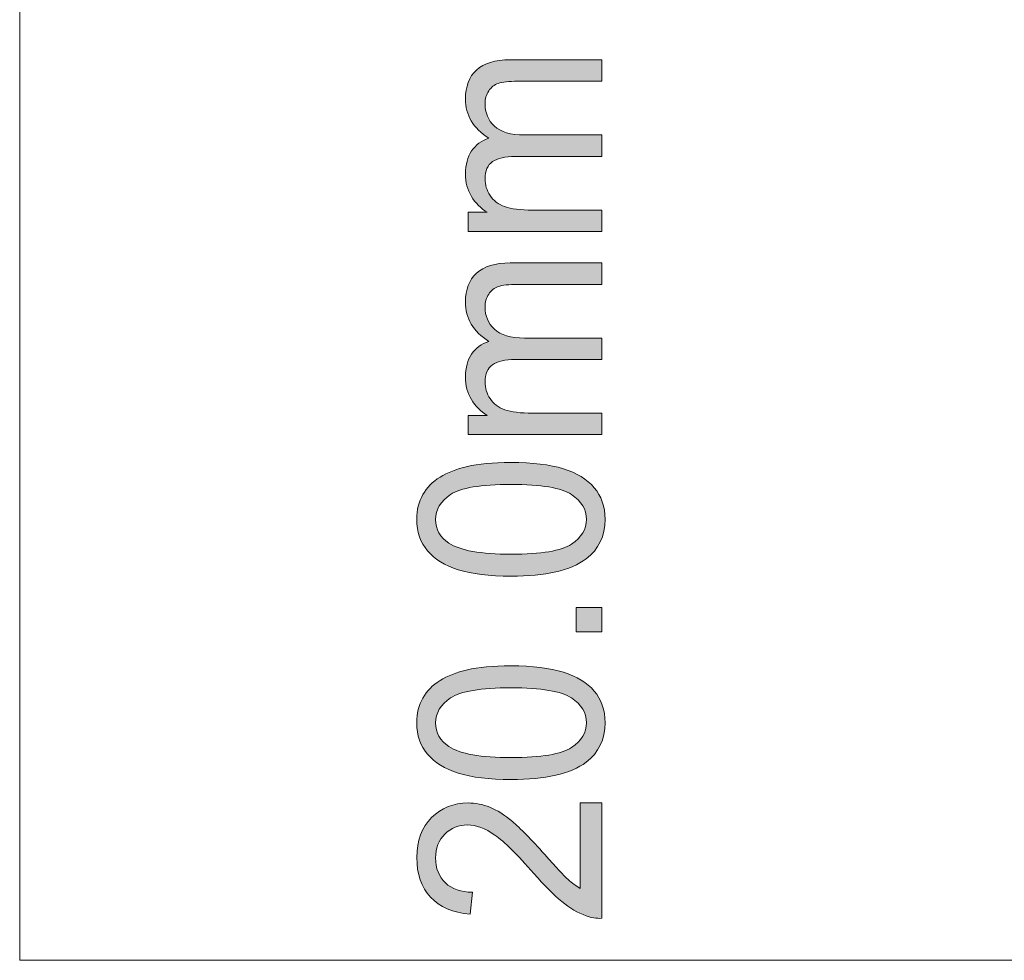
# Model space of a CAD drawing. Header units: millimetres. Extents: x 7 to 595, y -296 to -6.
# Tile 27 of 131: x 9 to 25, y -80 to -64. Entities that reach past the tile are written whole.
import ezdxf

# ---------------------------------------------------------------- set-up
doc = ezdxf.new("R2010")
doc.units = ezdxf.units.MM
doc.header["$MEASUREMENT"] = 0
doc.layers.add('Layer 1', color=7, linetype='Continuous', lineweight=0)

# ---------------------------------------------------------------- blocks, each defined once
blk = doc.blocks.new('Block_1')
at = {"layer": 'Layer 1', "true_color": 0x010101, "transparency": 33554687}
h = blk.add_hatch(color=18, dxfattribs=at)
edge = h.paths.add_edge_path()
edge.add_spline(control_points=[(18.283, -67.422), (18.283, -67.422), (16.063, -67.422), (16.063, -67.422), (16.063, -67.422), (16.063, -67.102), (16.063, -67.102), (16.063, -67.102), (16.377, -67.102), (16.377, -67.102), (16.268, -67.037), (16.18, -66.949), (16.115, -66.839), (16.049, -66.73), (16.016, -66.606), (16.016, -66.466), (16.016, -66.31), (16.05, -66.183), (16.118, -66.084), (16.186, -65.984), (16.281, -65.914), (16.404, -65.873), (16.145, -65.706), (16.016, -65.489), (16.016, -65.222), (16.016, -65.012), (16.076, -64.851), (16.198, -64.739), (16.32, -64.626), (16.508, -64.569), (16.761, -64.569), (16.761, -64.569), (18.283, -64.569), (18.283, -64.569), (18.283, -64.569), (18.283, -64.926), (18.283, -64.926), (18.283, -64.926), (16.886, -64.926), (16.886, -64.926), (16.736, -64.926), (16.628, -64.938), (16.561, -64.961), (16.495, -64.984), (16.442, -65.026), (16.402, -65.087), (16.361, -65.148), (16.341, -65.22), (16.341, -65.301), (16.341, -65.45), (16.393, -65.573), (16.496, -65.671), (16.601, -65.769), (16.767, -65.817), (16.995, -65.817), (16.995, -65.817), (18.283, -65.817), (18.283, -65.817), (18.283, -65.817), (18.283, -66.174), (18.283, -66.174), (18.283, -66.174), (16.842, -66.174), (16.842, -66.174), (16.675, -66.174), (16.55, -66.203), (16.467, -66.261), (16.383, -66.319), (16.341, -66.414), (16.341, -66.546), (16.341, -66.646), (16.369, -66.739), (16.424, -66.824), (16.48, -66.909), (16.561, -66.97), (16.669, -67.009), (16.776, -67.047), (16.931, -67.066), (17.133, -67.066), (17.133, -67.066), (18.283, -67.066), (18.283, -67.066), (18.283, -67.066), (18.283, -67.422), (18.283, -67.422)], knot_values=[0, 0, 0, 0, 1, 1, 1, 2, 2, 2, 3, 3, 3, 4, 4, 4, 5, 5, 5, 6, 6, 6, 7, 7, 7, 8, 8, 8, 9, 9, 9, 10, 10, 10, 11, 11, 11, 12, 12, 12, 13, 13, 13, 14, 14, 14, 15, 15, 15, 16, 16, 16, 17, 17, 17, 18, 18, 18, 19, 19, 19, 20, 20, 20, 21, 21, 21, 22, 22, 22, 23, 23, 23, 24, 24, 24, 25, 25, 25, 26, 26, 26, 27, 27, 27, 28, 28, 28, 28], degree=3, periodic=0)
h = blk.add_hatch(color=18, dxfattribs=at)
edge = h.paths.add_edge_path()
edge.add_spline(control_points=[(18.283, -70.798), (18.283, -70.798), (16.063, -70.798), (16.063, -70.798), (16.063, -70.798), (16.063, -70.478), (16.063, -70.478), (16.063, -70.478), (16.377, -70.478), (16.377, -70.478), (16.268, -70.412), (16.18, -70.324), (16.115, -70.215), (16.049, -70.106), (16.016, -69.981), (16.016, -69.841), (16.016, -69.686), (16.05, -69.558), (16.118, -69.459), (16.186, -69.36), (16.281, -69.29), (16.404, -69.249), (16.145, -69.082), (16.016, -68.865), (16.016, -68.597), (16.016, -68.388), (16.076, -68.227), (16.198, -68.114), (16.32, -68.002), (16.508, -67.945), (16.761, -67.945), (16.761, -67.945), (18.283, -67.945), (18.283, -67.945), (18.283, -67.945), (18.283, -68.302), (18.283, -68.302), (18.283, -68.302), (16.886, -68.302), (16.886, -68.302), (16.736, -68.302), (16.628, -68.314), (16.561, -68.337), (16.495, -68.36), (16.442, -68.401), (16.402, -68.463), (16.361, -68.524), (16.341, -68.595), (16.341, -68.677), (16.341, -68.826), (16.393, -68.949), (16.496, -69.046), (16.601, -69.144), (16.767, -69.193), (16.995, -69.193), (16.995, -69.193), (18.283, -69.193), (18.283, -69.193), (18.283, -69.193), (18.283, -69.55), (18.283, -69.55), (18.283, -69.55), (16.842, -69.55), (16.842, -69.55), (16.675, -69.55), (16.55, -69.579), (16.467, -69.637), (16.383, -69.695), (16.341, -69.79), (16.341, -69.922), (16.341, -70.022), (16.369, -70.114), (16.424, -70.199), (16.48, -70.284), (16.561, -70.346), (16.669, -70.384), (16.776, -70.422), (16.931, -70.441), (17.133, -70.441), (17.133, -70.441), (18.283, -70.441), (18.283, -70.441), (18.283, -70.441), (18.283, -70.798), (18.283, -70.798)], knot_values=[0, 0, 0, 0, 1, 1, 1, 2, 2, 2, 3, 3, 3, 4, 4, 4, 5, 5, 5, 6, 6, 6, 7, 7, 7, 8, 8, 8, 9, 9, 9, 10, 10, 10, 11, 11, 11, 12, 12, 12, 13, 13, 13, 14, 14, 14, 15, 15, 15, 16, 16, 16, 17, 17, 17, 18, 18, 18, 19, 19, 19, 20, 20, 20, 21, 21, 21, 22, 22, 22, 23, 23, 23, 24, 24, 24, 25, 25, 25, 26, 26, 26, 27, 27, 27, 28, 28, 28, 28], degree=3, periodic=0)
h = blk.add_hatch(color=18, dxfattribs=at)
edge = h.paths.add_edge_path()
edge.add_spline(control_points=[(16.773, -72.784), (17.277, -72.784), (17.612, -72.729), (17.778, -72.617), (17.944, -72.506), (18.027, -72.368), (18.027, -72.205), (18.027, -72.041), (17.943, -71.903), (17.777, -71.792), (17.61, -71.681), (17.276, -71.625), (16.773, -71.625), (16.269, -71.625), (15.934, -71.681), (15.768, -71.792), (15.602, -71.903), (15.519, -72.042), (15.519, -72.209), (15.519, -72.372), (15.593, -72.503), (15.739, -72.601), (15.925, -72.723), (16.27, -72.784), (16.773, -72.784)], knot_values=[0, 0, 0, 0, 1, 1, 1, 2, 2, 2, 3, 3, 3, 4, 4, 4, 5, 5, 5, 6, 6, 6, 7, 7, 7, 8, 8, 8, 8], degree=3, periodic=0)
edge = h.paths.add_edge_path()
edge.add_spline(control_points=[(16.772, -73.149), (16.41, -73.149), (16.118, -73.114), (15.897, -73.043), (15.675, -72.973), (15.505, -72.868), (15.385, -72.729), (15.266, -72.59), (15.207, -72.415), (15.207, -72.205), (15.207, -72.049), (15.24, -71.913), (15.306, -71.795), (15.373, -71.677), (15.468, -71.58), (15.593, -71.504), (15.717, -71.429), (15.869, -71.369), (16.048, -71.326), (16.227, -71.282), (16.469, -71.26), (16.772, -71.26), (17.131, -71.26), (17.422, -71.296), (17.643, -71.365), (17.865, -71.435), (18.035, -71.539), (18.155, -71.679), (18.275, -71.817), (18.335, -71.993), (18.335, -72.205), (18.335, -72.484), (18.23, -72.703), (18.02, -72.862), (17.763, -73.054), (17.347, -73.149), (16.772, -73.149), (16.772, -73.149), (16.772, -73.149), (16.772, -73.149)], knot_values=[0, 0, 0, 0, 1, 1, 1, 2, 2, 2, 3, 3, 3, 4, 4, 4, 5, 5, 5, 6, 6, 6, 7, 7, 7, 8, 8, 8, 9, 9, 9, 10, 10, 10, 11, 11, 11, 12, 12, 12, 13, 13, 13, 13], degree=3, periodic=0)
blk.add_hatch(color=18, dxfattribs=at).paths.add_polyline_path([(18.283, -74.076), (17.856, -74.076), (17.856, -73.671), (18.283, -73.671)])
h = blk.add_hatch(color=18, dxfattribs=at)
edge = h.paths.add_edge_path()
edge.add_spline(control_points=[(16.773, -76.164), (17.277, -76.164), (17.612, -76.108), (17.778, -75.997), (17.944, -75.886), (18.027, -75.748), (18.027, -75.584), (18.027, -75.421), (17.943, -75.283), (17.777, -75.172), (17.61, -75.06), (17.276, -75.005), (16.773, -75.005), (16.269, -75.005), (15.934, -75.06), (15.768, -75.172), (15.602, -75.282), (15.519, -75.422), (15.519, -75.588), (15.519, -75.752), (15.593, -75.883), (15.739, -75.981), (15.925, -76.103), (16.27, -76.164), (16.773, -76.164)], knot_values=[0, 0, 0, 0, 1, 1, 1, 2, 2, 2, 3, 3, 3, 4, 4, 4, 5, 5, 5, 6, 6, 6, 7, 7, 7, 8, 8, 8, 8], degree=3, periodic=0)
edge = h.paths.add_edge_path()
edge.add_spline(control_points=[(16.772, -76.529), (16.41, -76.529), (16.118, -76.493), (15.897, -76.423), (15.675, -76.352), (15.505, -76.248), (15.385, -76.108), (15.266, -75.97), (15.207, -75.795), (15.207, -75.584), (15.207, -75.429), (15.24, -75.293), (15.306, -75.174), (15.373, -75.057), (15.468, -74.96), (15.593, -74.884), (15.717, -74.808), (15.869, -74.749), (16.048, -74.706), (16.227, -74.662), (16.469, -74.64), (16.772, -74.64), (17.131, -74.64), (17.422, -74.675), (17.643, -74.745), (17.865, -74.814), (18.035, -74.919), (18.155, -75.058), (18.275, -75.197), (18.335, -75.372), (18.335, -75.584), (18.335, -75.863), (18.23, -76.083), (18.02, -76.242), (17.763, -76.433), (17.347, -76.529), (16.772, -76.529), (16.772, -76.529), (16.772, -76.529), (16.772, -76.529)], knot_values=[0, 0, 0, 0, 1, 1, 1, 2, 2, 2, 3, 3, 3, 4, 4, 4, 5, 5, 5, 6, 6, 6, 7, 7, 7, 8, 8, 8, 9, 9, 9, 10, 10, 10, 11, 11, 11, 12, 12, 12, 13, 13, 13, 13], degree=3, periodic=0)
h = blk.add_hatch(color=18, dxfattribs=at)
edge = h.paths.add_edge_path()
edge.add_spline(control_points=[(17.924, -76.914), (17.924, -76.914), (18.283, -76.914), (18.283, -76.914), (18.283, -76.914), (18.283, -78.835), (18.283, -78.835), (18.193, -78.838), (18.106, -78.824), (18.022, -78.793), (17.884, -78.744), (17.748, -78.665), (17.615, -78.556), (17.481, -78.447), (17.327, -78.292), (17.152, -78.09), (16.879, -77.776), (16.663, -77.563), (16.504, -77.451), (16.344, -77.339), (16.193, -77.283), (16.05, -77.283), (15.901, -77.283), (15.775, -77.334), (15.673, -77.435), (15.571, -77.536), (15.519, -77.669), (15.519, -77.831), (15.519, -78.004), (15.574, -78.141), (15.682, -78.245), (15.79, -78.348), (15.94, -78.4), (16.131, -78.401), (16.131, -78.401), (16.093, -78.766), (16.093, -78.766), (15.805, -78.741), (15.585, -78.647), (15.434, -78.483), (15.283, -78.319), (15.207, -78.1), (15.207, -77.823), (15.207, -77.545), (15.288, -77.324), (15.452, -77.162), (15.615, -76.999), (15.818, -76.918), (16.059, -76.918), (16.181, -76.918), (16.302, -76.942), (16.42, -76.99), (16.539, -77.037), (16.664, -77.116), (16.795, -77.226), (16.926, -77.337), (17.106, -77.52), (17.334, -77.775), (17.524, -77.989), (17.652, -78.127), (17.72, -78.188), (17.788, -78.249), (17.856, -78.299), (17.924, -78.339), (17.924, -78.339), (17.924, -76.914), (17.924, -76.914)], knot_values=[0, 0, 0, 0, 1, 1, 1, 2, 2, 2, 3, 3, 3, 4, 4, 4, 5, 5, 5, 6, 6, 6, 7, 7, 7, 8, 8, 8, 9, 9, 9, 10, 10, 10, 11, 11, 11, 12, 12, 12, 13, 13, 13, 14, 14, 14, 15, 15, 15, 16, 16, 16, 17, 17, 17, 18, 18, 18, 19, 19, 19, 20, 20, 20, 21, 21, 21, 22, 22, 22, 22], degree=3, periodic=0)
at = {"layer": 'Layer 1'}
blk.add_lwpolyline([(18.283, -74.076), (17.856, -74.076), (17.856, -73.671), (18.283, -73.671)], close=True, dxfattribs=at)
for points, knots in [([(18.283, -67.422), (18.283, -67.422), (16.063, -67.422), (16.063, -67.422), (16.063, -67.422), (16.063, -67.102), (16.063, -67.102), (16.063, -67.102), (16.377, -67.102), (16.377, -67.102), (16.268, -67.037), (16.18, -66.949), (16.115, -66.839), (16.049, -66.73), (16.016, -66.606), (16.016, -66.466), (16.016, -66.31), (16.05, -66.183), (16.118, -66.084), (16.186, -65.984), (16.281, -65.914), (16.404, -65.873), (16.145, -65.706), (16.016, -65.489), (16.016, -65.222), (16.016, -65.012), (16.076, -64.851), (16.198, -64.739), (16.32, -64.626), (16.508, -64.569), (16.761, -64.569), (16.761, -64.569), (18.283, -64.569), (18.283, -64.569), (18.283, -64.569), (18.283, -64.926), (18.283, -64.926), (18.283, -64.926), (16.886, -64.926), (16.886, -64.926), (16.736, -64.926), (16.628, -64.938), (16.561, -64.961), (16.495, -64.984), (16.442, -65.026), (16.402, -65.087), (16.361, -65.148), (16.341, -65.22), (16.341, -65.301), (16.341, -65.45), (16.393, -65.573), (16.496, -65.671), (16.601, -65.769), (16.767, -65.817), (16.995, -65.817), (16.995, -65.817), (18.283, -65.817), (18.283, -65.817), (18.283, -65.817), (18.283, -66.174), (18.283, -66.174), (18.283, -66.174), (16.842, -66.174), (16.842, -66.174), (16.675, -66.174), (16.55, -66.203), (16.467, -66.261), (16.383, -66.319), (16.341, -66.414), (16.341, -66.546), (16.341, -66.646), (16.369, -66.739), (16.424, -66.824), (16.48, -66.909), (16.561, -66.97), (16.669, -67.009), (16.776, -67.047), (16.931, -67.066), (17.133, -67.066), (17.133, -67.066), (18.283, -67.066), (18.283, -67.066), (18.283, -67.066), (18.283, -67.422), (18.283, -67.422)], [0, 0, 0, 0, 1, 1, 1, 2, 2, 2, 3, 3, 3, 4, 4, 4, 5, 5, 5, 6, 6, 6, 7, 7, 7, 8, 8, 8, 9, 9, 9, 10, 10, 10, 11, 11, 11, 12, 12, 12, 13, 13, 13, 14, 14, 14, 15, 15, 15, 16, 16, 16, 17, 17, 17, 18, 18, 18, 19, 19, 19, 20, 20, 20, 21, 21, 21, 22, 22, 22, 23, 23, 23, 24, 24, 24, 25, 25, 25, 26, 26, 26, 27, 27, 27, 28, 28, 28, 28]), ([(18.283, -70.798), (18.283, -70.798), (16.063, -70.798), (16.063, -70.798), (16.063, -70.798), (16.063, -70.478), (16.063, -70.478), (16.063, -70.478), (16.377, -70.478), (16.377, -70.478), (16.268, -70.412), (16.18, -70.324), (16.115, -70.215), (16.049, -70.106), (16.016, -69.981), (16.016, -69.841), (16.016, -69.686), (16.05, -69.558), (16.118, -69.459), (16.186, -69.36), (16.281, -69.29), (16.404, -69.249), (16.145, -69.082), (16.016, -68.865), (16.016, -68.597), (16.016, -68.388), (16.076, -68.227), (16.198, -68.114), (16.32, -68.002), (16.508, -67.945), (16.761, -67.945), (16.761, -67.945), (18.283, -67.945), (18.283, -67.945), (18.283, -67.945), (18.283, -68.302), (18.283, -68.302), (18.283, -68.302), (16.886, -68.302), (16.886, -68.302), (16.736, -68.302), (16.628, -68.314), (16.561, -68.337), (16.495, -68.36), (16.442, -68.401), (16.402, -68.463), (16.361, -68.524), (16.341, -68.595), (16.341, -68.677), (16.341, -68.826), (16.393, -68.949), (16.496, -69.046), (16.601, -69.144), (16.767, -69.193), (16.995, -69.193), (16.995, -69.193), (18.283, -69.193), (18.283, -69.193), (18.283, -69.193), (18.283, -69.55), (18.283, -69.55), (18.283, -69.55), (16.842, -69.55), (16.842, -69.55), (16.675, -69.55), (16.55, -69.579), (16.467, -69.637), (16.383, -69.695), (16.341, -69.79), (16.341, -69.922), (16.341, -70.022), (16.369, -70.114), (16.424, -70.199), (16.48, -70.284), (16.561, -70.346), (16.669, -70.384), (16.776, -70.422), (16.931, -70.441), (17.133, -70.441), (17.133, -70.441), (18.283, -70.441), (18.283, -70.441), (18.283, -70.441), (18.283, -70.798), (18.283, -70.798)], [0, 0, 0, 0, 1, 1, 1, 2, 2, 2, 3, 3, 3, 4, 4, 4, 5, 5, 5, 6, 6, 6, 7, 7, 7, 8, 8, 8, 9, 9, 9, 10, 10, 10, 11, 11, 11, 12, 12, 12, 13, 13, 13, 14, 14, 14, 15, 15, 15, 16, 16, 16, 17, 17, 17, 18, 18, 18, 19, 19, 19, 20, 20, 20, 21, 21, 21, 22, 22, 22, 23, 23, 23, 24, 24, 24, 25, 25, 25, 26, 26, 26, 27, 27, 27, 28, 28, 28, 28]), ([(16.772, -73.149), (16.41, -73.149), (16.118, -73.114), (15.897, -73.043), (15.675, -72.973), (15.505, -72.868), (15.385, -72.729), (15.266, -72.59), (15.207, -72.415), (15.207, -72.205), (15.207, -72.049), (15.24, -71.913), (15.306, -71.795), (15.373, -71.677), (15.468, -71.58), (15.593, -71.504), (15.717, -71.429), (15.869, -71.369), (16.048, -71.326), (16.227, -71.282), (16.469, -71.26), (16.772, -71.26), (17.131, -71.26), (17.422, -71.296), (17.643, -71.365), (17.865, -71.435), (18.035, -71.539), (18.155, -71.679), (18.275, -71.817), (18.335, -71.993), (18.335, -72.205), (18.335, -72.484), (18.23, -72.703), (18.02, -72.862), (17.763, -73.054), (17.347, -73.149), (16.772, -73.149), (16.772, -73.149), (16.772, -73.149), (16.772, -73.149)], [0, 0, 0, 0, 1, 1, 1, 2, 2, 2, 3, 3, 3, 4, 4, 4, 5, 5, 5, 6, 6, 6, 7, 7, 7, 8, 8, 8, 9, 9, 9, 10, 10, 10, 11, 11, 11, 12, 12, 12, 13, 13, 13, 13]), ([(16.773, -72.784), (17.277, -72.784), (17.612, -72.729), (17.778, -72.617), (17.944, -72.506), (18.027, -72.368), (18.027, -72.205), (18.027, -72.041), (17.943, -71.903), (17.777, -71.792), (17.61, -71.681), (17.276, -71.625), (16.773, -71.625), (16.269, -71.625), (15.934, -71.681), (15.768, -71.792), (15.602, -71.903), (15.519, -72.042), (15.519, -72.209), (15.519, -72.372), (15.593, -72.503), (15.739, -72.601), (15.925, -72.723), (16.27, -72.784), (16.773, -72.784)], [0, 0, 0, 0, 1, 1, 1, 2, 2, 2, 3, 3, 3, 4, 4, 4, 5, 5, 5, 6, 6, 6, 7, 7, 7, 8, 8, 8, 8]), ([(16.772, -76.529), (16.41, -76.529), (16.118, -76.493), (15.897, -76.423), (15.675, -76.352), (15.505, -76.248), (15.385, -76.108), (15.266, -75.97), (15.207, -75.795), (15.207, -75.584), (15.207, -75.429), (15.24, -75.293), (15.306, -75.174), (15.373, -75.057), (15.468, -74.96), (15.593, -74.884), (15.717, -74.808), (15.869, -74.749), (16.048, -74.706), (16.227, -74.662), (16.469, -74.64), (16.772, -74.64), (17.131, -74.64), (17.422, -74.675), (17.643, -74.745), (17.865, -74.814), (18.035, -74.919), (18.155, -75.058), (18.275, -75.197), (18.335, -75.372), (18.335, -75.584), (18.335, -75.863), (18.23, -76.083), (18.02, -76.242), (17.763, -76.433), (17.347, -76.529), (16.772, -76.529), (16.772, -76.529), (16.772, -76.529), (16.772, -76.529)], [0, 0, 0, 0, 1, 1, 1, 2, 2, 2, 3, 3, 3, 4, 4, 4, 5, 5, 5, 6, 6, 6, 7, 7, 7, 8, 8, 8, 9, 9, 9, 10, 10, 10, 11, 11, 11, 12, 12, 12, 13, 13, 13, 13]), ([(16.773, -76.164), (17.277, -76.164), (17.612, -76.108), (17.778, -75.997), (17.944, -75.886), (18.027, -75.748), (18.027, -75.584), (18.027, -75.421), (17.943, -75.283), (17.777, -75.172), (17.61, -75.06), (17.276, -75.005), (16.773, -75.005), (16.269, -75.005), (15.934, -75.06), (15.768, -75.172), (15.602, -75.282), (15.519, -75.422), (15.519, -75.588), (15.519, -75.752), (15.593, -75.883), (15.739, -75.981), (15.925, -76.103), (16.27, -76.164), (16.773, -76.164)], [0, 0, 0, 0, 1, 1, 1, 2, 2, 2, 3, 3, 3, 4, 4, 4, 5, 5, 5, 6, 6, 6, 7, 7, 7, 8, 8, 8, 8]), ([(17.924, -76.914), (17.924, -76.914), (18.283, -76.914), (18.283, -76.914), (18.283, -76.914), (18.283, -78.835), (18.283, -78.835), (18.193, -78.838), (18.106, -78.824), (18.022, -78.793), (17.884, -78.744), (17.748, -78.665), (17.615, -78.556), (17.481, -78.447), (17.327, -78.292), (17.152, -78.09), (16.879, -77.776), (16.663, -77.563), (16.504, -77.451), (16.344, -77.339), (16.193, -77.283), (16.05, -77.283), (15.901, -77.283), (15.775, -77.334), (15.673, -77.435), (15.571, -77.536), (15.519, -77.669), (15.519, -77.831), (15.519, -78.004), (15.574, -78.141), (15.682, -78.245), (15.79, -78.348), (15.94, -78.4), (16.131, -78.401), (16.131, -78.401), (16.093, -78.766), (16.093, -78.766), (15.805, -78.741), (15.585, -78.647), (15.434, -78.483), (15.283, -78.319), (15.207, -78.1), (15.207, -77.823), (15.207, -77.545), (15.288, -77.324), (15.452, -77.162), (15.615, -76.999), (15.818, -76.918), (16.059, -76.918), (16.181, -76.918), (16.302, -76.942), (16.42, -76.99), (16.539, -77.037), (16.664, -77.116), (16.795, -77.226), (16.926, -77.337), (17.106, -77.52), (17.334, -77.775), (17.524, -77.989), (17.652, -78.127), (17.72, -78.188), (17.788, -78.249), (17.856, -78.299), (17.924, -78.339), (17.924, -78.339), (17.924, -76.914), (17.924, -76.914)], [0, 0, 0, 0, 1, 1, 1, 2, 2, 2, 3, 3, 3, 4, 4, 4, 5, 5, 5, 6, 6, 6, 7, 7, 7, 8, 8, 8, 9, 9, 9, 10, 10, 10, 11, 11, 11, 12, 12, 12, 13, 13, 13, 14, 14, 14, 15, 15, 15, 16, 16, 16, 17, 17, 17, 18, 18, 18, 19, 19, 19, 20, 20, 20, 21, 21, 21, 22, 22, 22, 22])]:
    blk.add_open_spline(points, degree=3, knots=knots, dxfattribs=at)
blk = doc.blocks.new('Block_0')
at = {"layer": 'Layer 1', "color": 240, "lineweight": 0, "true_color": 0xed2224}
blk.add_open_spline([(13.607, -5.532), (13.607, -5.532), (161.807, -5.532), (161.807, -5.532), (164.557, -5.532), (166.807, -7.782), (166.807, -10.532), (166.807, -10.532), (166.807, -79.532), (166.807, -79.532), (166.807, -79.532), (8.607, -79.532), (8.607, -79.532), (8.607, -79.532), (8.607, -10.532), (8.607, -10.532), (8.607, -7.782), (10.857, -5.532), (13.607, -5.532)], degree=3, knots=[0, 0, 0, 0, 1, 1, 1, 2, 2, 2, 3, 3, 3, 4, 4, 4, 5, 5, 5, 6, 6, 6, 6], dxfattribs=at)
at = {"layer": 'Layer 1'}
blk.add_blockref('Block_1', (0, 0), dxfattribs=at)

msp = doc.modelspace()

# ---------------------------------------------------------------- block references
at = {"layer": 'Layer 1'}
msp.add_blockref('Block_0', (0, 0), dxfattribs=at)

doc.saveas('drawing.dxf')
